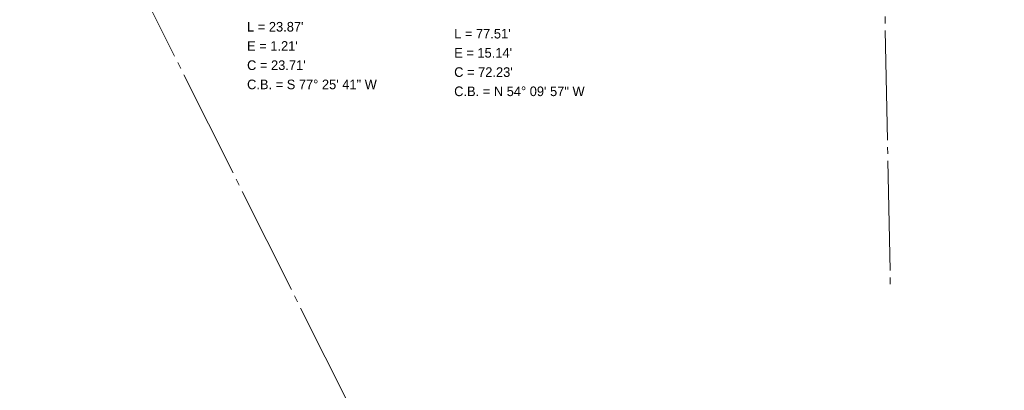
# Model space of a CAD drawing. Extents: x 2399984 to 2508823, y 556481 to 592637.
# Tile 33 of 158: x 2442924 to 2443641, y 557776 to 558046. Entities that reach past the tile are written whole.
import ezdxf
from ezdxf.enums import TextEntityAlignment as Align

# ---------------------------------------------------------------- set-up
doc = ezdxf.new("R2010")
doc.units = 0
doc.header["$MEASUREMENT"] = 0
doc.linetypes.add('cl20', pattern=[100, 5, -5, 80, -5, 5])
doc.linetypes.add('cl50', pattern=[100, 7.5, -7.5, 70, -7.5, 7.5])
doc.layers.add('GE_P_CL_50', color=7, linetype='cl50', lineweight=13)
doc.layers.add('RW_X_CL_20', color=6, linetype='cl20', lineweight=0)
doc.styles.add('Style-font31', font='font31.shx')

msp = doc.modelspace()

# ---------------------------------------------------------------- linework, layer by layer
at = {"layer": 'RW_X_CL_20'}
for p, q in [((2443805.86, 556481.23), (2442616.69, 558860.03)), ((2443557.59, 557853.64), (2443544.58, 558512.49))]:
    msp.add_line(p, q, dxfattribs=at)

# ---------------------------------------------------------------- texts
at = {"layer": 'GE_P_CL_50', "linetype": 'Continuous', "style": 'Style-font31'}
for s, p in [("L = 23.87'", (2443089.47, 558044.73)), ("L = 77.51'", (2443240.18, 558039.71)), ("E = 1.21'", (2443089.47, 558030.73)), ("E = 15.14'", (2443240.18, 558025.71)), ("C = 23.71'", (2443089.47, 558016.73)), ("C = 72.23'", (2443240.18, 558011.71)), ('C.B. = S 77%%d 25\' 41" W', (2443089.47, 558002.73)), ('C.B. = N 54%%d 09\' 57" W', (2443240.18, 557997.71))]:
    msp.add_text(s, height=7, dxfattribs=at).set_placement(p, align=Align.TOP_LEFT)

doc.saveas('drawing.dxf')
